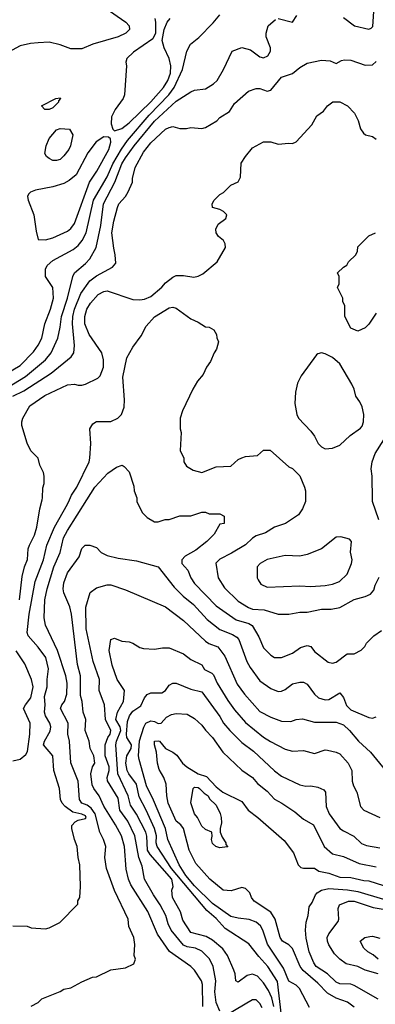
# Model space of a CAD drawing. Header units: inches. Extents: x 1793389 to 1900389, y 320802 to 470796.
# Tile 192 of 256: x 1820308 to 1822266, y 387221 to 392644. Entities that reach past the tile are written whole.
import ezdxf

# ---------------------------------------------------------------- set-up
doc = ezdxf.new("R2010")
doc.units = ezdxf.units.IN
doc.header["$MEASUREMENT"] = 0
doc.layers.add('B8328', color=7, linetype='Continuous')
doc.layers.add('B8329', color=7, linetype='Continuous')

msp = doc.modelspace()

# ---------------------------------------------------------------- linework, layer by layer
at = {"layer": 'B8328', "color": 2}
for points, elevation in [([(1820270, 387654), (1820348.4, 387651.6), (1820370, 387642), (1820450, 387638), (1820470, 387642), (1820528.4, 387671.6), (1820627.3, 387772.7), (1820628.4, 387791.6), (1820638, 387810), (1820642, 387870), (1820639, 387990), (1820629, 388030), (1820624, 388090), (1820609, 388130), (1820594, 388190), (1820594.6, 388205.4), (1820612.7, 388227.3), (1820630, 388236), (1820670, 388244.9), (1820674.5, 388250), (1820670, 388259), (1820650, 388268.7), (1820599.5, 388279.5), (1820557.2, 388310), (1820540.9, 388330), (1820532, 388350), (1820526, 388410), (1820496, 388510), (1820489.2, 388590), (1820439.3, 388650), (1820443.7, 388670), (1820474.5, 388725.5), (1820479.6, 388750), (1820474, 388770), (1820449.6, 388810), (1820443.6, 388830), (1820447.8, 388870), (1820444, 388916), (1820459, 388970), (1820459, 389010), (1820467, 389070), (1820451.1, 389131.1), (1820410, 389189.2), (1820355.1, 389250), (1820349.6, 389270), (1820359.6, 389370), (1820393.3, 389550), (1820439.6, 389670), (1820457.6, 389750), (1820498.4, 389850), (1820570, 389976), (1820581.2, 390000)], 298), ([(1820307.3, 389450), (1820322, 389578), (1820334, 389630), (1820350, 389672), (1820355.1, 389730), (1820360.9, 389750), (1820390, 389804.7), (1820402.7, 389850), (1820419, 389950), (1820431.5, 390000)], 302), ([(1820370, 387212), (1820410, 387232), (1820430, 387251.3), (1820530, 387291.3), (1820550, 387304.7), (1820590, 387312), (1820650, 387344.7), (1820708.9, 387371.1), (1820730, 387372), (1820810, 387412), (1820890, 387422), (1820935.3, 387444.7), (1820946, 387470), (1820938, 387490), (1820942, 387550), (1820935.3, 387590), (1820908.7, 387650), (1820904, 387690), (1820830, 387848), (1820786, 387970), (1820777.2, 388030), (1820781.2, 388090), (1820769.4, 388129.4), (1820749.3, 388170), (1820722.8, 388270), (1820701.8, 388301.8), (1820678.5, 388318.5), (1820649.5, 388330), (1820637, 388350), (1820629.4, 388450), (1820589.5, 388550.5), (1820582.7, 388670), (1820573.2, 388710), (1820574, 388770), (1820532.7, 388850), (1820539.3, 388870), (1820554.5, 388890), (1820567.3, 388930), (1820569.6, 388990), (1820561.6, 389030), (1820516.2, 389170), (1820449.6, 389309.6), (1820442, 389350), (1820445.6, 389450), (1820458.4, 389510), (1820496.3, 389630), (1820529.6, 389710), (1820549.6, 389790), (1820570, 389830.8), (1820677, 390000)], 294), ([(1820952, 390000), (1820952, 389990), (1820982, 389930), (1821010, 389902), (1821050, 389878), (1821070, 389878), (1821109.1, 389890.9), (1821130, 389891.3), (1821190, 389911.3), (1821250, 389912), (1821310, 389931.3), (1821331.1, 389931.1), (1821350, 389922), (1821410, 389922), (1821434, 389910), (1821434, 389870), (1821410, 389866), (1821378, 389810), (1821338, 389770), (1821276.7, 389723.3), (1821218, 389690), (1821201, 389670), (1821201, 389650), (1821232.7, 389612.7), (1821250.6, 389570), (1821270, 389538.8), (1821390, 389415.5), (1821499.5, 389339.5), (1821570, 389319.3), (1821588.5, 389308.5), (1821625.2, 389245.2), (1821650, 389184.7), (1821690, 389144.7), (1821710, 389131.3), (1821750, 389131), (1821810, 389156), (1821853.6, 389186.4), (1821890, 389198), (1821910, 389191.3), (1821930, 389164.7), (1822006.4, 389106.4), (1822030, 389101), (1822050, 389106), (1822110, 389151.3), (1822150, 389152), (1822188.4, 389171.6), (1822208.4, 389191.6), (1822218, 389210), (1822258, 389250), (1822300.2, 389279.8)], 294), ([(1821881, 390000), (1821881, 389990), (1821864.7, 389950), (1821842, 389918), (1821770.7, 389869.3), (1821710, 389849.2), (1821661.4, 389818.6), (1821610, 389801.2), (1821590, 389789), (1821550, 389752.7), (1821474.2, 389705.8), (1821410, 389672.7), (1821388.1, 389651.9), (1821401, 389570), (1821435.9, 389515.9), (1821510, 389442), (1821566.9, 389406.9), (1821590, 389398), (1821654.6, 389394.6), (1821730.9, 389370.9), (1821790, 389370.7), (1821850, 389380.5), (1821890, 389380.5), (1821970, 389397.3), (1822022, 389398), (1822070, 389406.8), (1822150, 389451), (1822210, 389466.8), (1822239.5, 389480.5), (1822257.5, 389502.5), (1822264, 389530), (1822286.3, 389573.7)], 298), ([(1822285.2, 389890), (1822249.6, 389990), (1822249.5, 390000)], 298), ([(1821315.6, 387210), (1821313.3, 387330), (1821309.3, 387350), (1821270, 387409), (1821250, 387429.2), (1821132.9, 387512.9), (1821067.3, 387607.2), (1821012.3, 387732.2), (1820919.8, 387879.8), (1820906.3, 387910), (1820894.5, 387965.5), (1820885.6, 388090), (1820867.3, 388150), (1820835.6, 388210), (1820770, 388313.2), (1820745.1, 388370), (1820715.6, 388410), (1820706.3, 388430), (1820698.4, 388490), (1820709.2, 388530), (1820720.7, 388550), (1820716.4, 388590), (1820696.3, 388630), (1820689.6, 388670), (1820667.8, 388730), (1820672.7, 388790), (1820658, 388830), (1820652.3, 388890), (1820642.7, 388922.7), (1820641.6, 389030), (1820626.8, 389093.2), (1820592.7, 389370), (1820584, 389410), (1820550, 389488), (1820546.6, 389510), (1820550, 389542), (1820570, 389598), (1820634.8, 389685.2), (1820650, 389732), (1820668, 389750), (1820694, 389750), (1820730, 389738), (1820756, 389710), (1820790, 389693.4), (1820850, 389678.4), (1820950, 389663.8), (1821070, 389630.7), (1821158, 389518), (1821206.8, 389470), (1821263.9, 389423.9), (1821340.7, 389340.7), (1821410, 389284.9), (1821478.7, 389258.7), (1821503.8, 389243.8), (1821513.4, 389230), (1821558, 389110), (1821576.1, 389076.1), (1821630, 389002.8), (1821690, 388960.7), (1821730, 388944), (1821750, 388946.8), (1821770, 388956), (1821810, 388986), (1821850, 388996), (1821870, 388996), (1821890, 388984.7), (1821931, 388930), (1821952, 388910), (1821990, 388898.8), (1822010, 388900.7), (1822070, 388936), (1822090, 388911), (1822107.1, 388867.1), (1822130, 388843), (1822230, 388801), (1822250, 388798), (1822270, 388804.7)], 290), ([(1821410, 387184), (1821389.4, 387230.6), (1821382, 387290), (1821387, 387350), (1821372, 387430), (1821363.7, 387450), (1821350, 387473.2), (1821310, 387514.5), (1821275.3, 387530), (1821230, 387537.6), (1821210, 387547), (1821142, 387630), (1821124.7, 387664.7), (1821111.6, 387710), (1821081.6, 387770), (1821044.4, 387824.4), (1820995.1, 387910), (1820982, 387982), (1820963, 388030), (1820942.4, 388150), (1820903.6, 388230), (1820858.7, 388290), (1820850, 388357.2), (1820791.7, 388451.7), (1820789.7, 388470), (1820800.8, 388510), (1820800.8, 388530), (1820777.6, 388590), (1820778.4, 388650), (1820793, 388690), (1820805.6, 388710), (1820809.6, 388730), (1820780.4, 388790), (1820774.5, 388870), (1820746, 388950), (1820746.6, 389010), (1820712, 389110), (1820673.6, 389290), (1820672, 389408), (1820695.3, 389490), (1820730, 389516), (1820790, 389531), (1820810, 389531.3), (1820890, 389504.7), (1821110, 389410.8), (1821210, 389334.8), (1821330, 389220.7), (1821348.5, 389208.5), (1821398.8, 389190), (1821438, 389138), (1821505.5, 388985.5), (1821544.9, 388930), (1821630, 388834.8), (1821690, 388802), (1821750, 388780.7), (1821800.2, 388779.8), (1821830, 388790.8), (1821865.6, 388794.4), (1821930, 388774.8), (1822050, 388774.8), (1822090, 388760.7), (1822124, 388730), (1822174, 388670), (1822238.8, 388610), (1822322, 388510)], 286), ([(1821707.8, 387210), (1821696.6, 387256.6), (1821677.3, 387297.2), (1821650, 387339.3), (1821616.1, 387376.1), (1821590, 387386.6), (1821560.4, 387379.6), (1821510, 387344), (1821498, 387350), (1821494, 387390), (1821486, 387410), (1821452.3, 387490), (1821426.2, 387526.2), (1821370, 387575.1), (1821334.9, 387594.9), (1821250, 387617.2), (1821205.8, 387685.8), (1821192.7, 387730), (1821149.3, 387810), (1821145.2, 387850), (1821153.2, 387870), (1821144.5, 387910), (1821026.1, 388046.1), (1821011.1, 388070), (1821007.2, 388147.2), (1821002, 388170), (1820950, 388269.4), (1820918.2, 388318.2), (1820905.1, 388370), (1820847.1, 388490), (1820837.7, 388650), (1820841, 388670), (1820863.7, 388730), (1820860.3, 388750), (1820837.4, 388790), (1820846.3, 388830), (1820878.7, 388890), (1820885.2, 388950), (1820844.5, 389010), (1820817, 389090), (1820800.9, 389170), (1820809.4, 389230.6), (1820830, 389238), (1820870, 389221), (1820910, 389218), (1820930, 389211.3), (1820970, 389186), (1820990, 389181), (1821050, 389178), (1821094.6, 389185.4), (1821130, 389184.7), (1821210, 389151), (1821250, 389121), (1821310, 389091), (1821325.2, 389065.2), (1821365.8, 389045.8), (1821375.6, 389035.6), (1821395.5, 388990), (1821454.2, 388894.2), (1821490, 388842.8), (1821550, 388774), (1821650, 388693.4), (1821688.5, 388668.5), (1821770, 388627.3), (1821810, 388614.8), (1821870, 388618.8), (1821930, 388602.8), (1821990, 388622.8), (1822002, 388622), (1822050, 388611), (1822070, 388601), (1822116, 388550), (1822136, 388510), (1822138.8, 388450), (1822145.2, 388425.2), (1822164.7, 388390), (1822184.7, 388310), (1822202, 388290), (1822290.7, 388250.7)], 282), ([(1820270, 388562.4), (1820310, 388571), (1820342, 388598), (1820350, 388614), (1820364, 388710), (1820366, 388770), (1820329.4, 388850), (1820339, 388870), (1820369.2, 388910), (1820380.9, 388970), (1820372.3, 389010), (1820336.6, 389096.6), (1820287.5, 389167.5)], 302), ([(1821750, 387158), (1821727, 387347), (1821673.6, 387430), (1821624.2, 387484.2), (1821570, 387555.1), (1821438.9, 387638.9), (1821390, 387694), (1821338.5, 387738.5), (1821143.1, 387970), (1821064.2, 388090), (1821059.7, 388110), (1821060.4, 388150), (1821049.8, 388189.8), (1821004.7, 388290), (1820964.7, 388364.7), (1820950, 388433.2), (1820908, 388490), (1820899.7, 388510), (1820892.8, 388550), (1820898.3, 388590), (1820921.1, 388630), (1820923.5, 388650), (1820898, 388690), (1820894.8, 388710), (1820901.4, 388778.6), (1820912, 388810), (1820930, 388835.5), (1820974.5, 388865.5), (1820994.7, 388910), (1821010, 388928.4), (1821030, 388937.6), (1821090, 388937.1), (1821109.7, 388950.3), (1821130, 388979.1), (1821150, 388990.5), (1821170, 388990.5), (1821250, 388957.3), (1821310, 388942.8), (1821410, 388806), (1821430.4, 388770.4), (1821464, 388730), (1821530, 388664), (1821595.1, 388615.1), (1821710, 388507.3), (1821750, 388478.8), (1821850, 388431), (1821883.5, 388423.5), (1821910, 388424.7), (1821950, 388418), (1821982, 388402), (1821990.8, 388390), (1821994.9, 388310), (1822010.7, 388270), (1822070.6, 388190.6), (1822090, 388176), (1822147.1, 388147.1), (1822190, 388106.8), (1822216.8, 388096.8), (1822290, 388083)], 278), ([(1821904.1, 387204.1), (1821847.9, 387307.9), (1821830, 387326), (1821790, 387348.7), (1821760.9, 387420.9), (1821672.6, 387552.6), (1821647, 387630), (1821633.9, 387653.9), (1821610, 387674), (1821570.8, 387689.2), (1821510, 387695.1), (1821470, 387706), (1821370, 387775.8), (1821270, 387873.3), (1821223, 387930), (1821185.6, 387990), (1821123.6, 388130), (1821111.2, 388190), (1821044.9, 388344.9), (1821005.2, 388425.2), (1820965.1, 388570), (1820961.6, 388590), (1820967.3, 388672.7), (1820991.4, 388748.6), (1821002.7, 388770), (1821030, 388782), (1821050, 388778.8), (1821070, 388767.3), (1821086, 388770), (1821116.5, 388803.5), (1821143.2, 388816.8), (1821170, 388822.8), (1821230, 388818.8), (1821270, 388794.8), (1821310, 388758.8), (1821330.4, 388730.4), (1821370, 388690.8), (1821426, 388610), (1821530, 388511), (1821590, 388471), (1821617.5, 388437.5), (1821670, 388394.8), (1821710.5, 388350.5), (1821751.3, 388330), (1821822, 388282), (1821870, 388241), (1821924.7, 388210), (1821984, 388090), (1822030.5, 388050.5), (1822090, 388035.5), (1822176.1, 387996.1), (1822270, 387979.3)], 274), ([(1822150, 387205.1), (1822112.4, 387232.4), (1822050, 387254.7), (1822002.4, 387282.4), (1821950, 387338.4), (1821867.7, 387407.7), (1821851.6, 387430), (1821810, 387528.7), (1821789.3, 387549.3), (1821755.3, 387570), (1821741.2, 387590), (1821714.5, 387690), (1821689.6, 387729.6), (1821599, 387790), (1821584, 387810), (1821575.1, 387835.1), (1821550, 387859), (1821530, 387864), (1821472.7, 387847.3), (1821428.7, 387850), (1821354, 387910), (1821276.6, 387996.6), (1821240.9, 388070), (1821209.4, 388189.4), (1821195.3, 388210), (1821169.4, 388230), (1821124.5, 388330), (1821117, 388370), (1821113.8, 388433.8), (1821102, 388470), (1821075.3, 388515.3), (1821066.6, 388550), (1821061.2, 388610), (1821049.2, 388650), (1821049.6, 388670.4), (1821070, 388673.4), (1821078, 388670), (1821110.4, 388630.4), (1821150.3, 388610.3), (1821173.3, 388593.3), (1821204.9, 388550), (1821228.2, 388530), (1821290, 388490.4), (1821335.3, 388475.3), (1821390, 388419.1), (1821426.8, 388390), (1821530, 388338), (1821564.7, 388290), (1821618, 388250), (1821764.5, 388124.5), (1821815.9, 388055.9), (1821841, 387990), (1821855.3, 387975.3), (1821870, 387971), (1821930, 387970.8), (1821954.8, 387954.8), (1822010, 387944), (1822070, 387922), (1822130, 387920.4), (1822202.8, 387902.8), (1822230, 387901.6), (1822310, 387876.4)], 270), ([(1822282, 387250), (1822150, 387324.5), (1822130, 387331.8), (1822070, 387334), (1822050, 387343.7), (1822002.7, 387390), (1821940.9, 387430), (1821927, 387450), (1821902, 387510), (1821884.9, 387584.9), (1821882, 387630), (1821885.3, 387674.7), (1821896, 387710), (1821901.2, 387758.8), (1821918, 387782), (1821935.9, 387824.1), (1821944.9, 387835.1), (1821970, 387850.5), (1822010, 387858.7), (1822112.7, 387852.7), (1822170, 387842.8), (1822310, 387801.1)], 266), ([(1822282, 387390), (1822209.7, 387409.7), (1822170, 387429.4), (1822105.1, 387445.1), (1822069.5, 387469.5), (1822040.1, 387500.1), (1822009.5, 387549.5), (1822002.7, 387570), (1822001.2, 387590), (1822009.3, 387610), (1822062, 387678), (1822065.2, 387690), (1822062, 387750), (1822068.7, 387770), (1822118, 387790), (1822150, 387790.3), (1822254.6, 387754.6), (1822430, 387725.3)], 262), ([(1822281.2, 387470), (1822253.8, 387493.8), (1822224, 387510), (1822202, 387530), (1822182, 387570), (1822208, 387590), (1822234.8, 387594.8), (1822250, 387596), (1822290, 387586)], 258), ([(1821642.7, 387202.7), (1821630, 387225.2), (1821610, 387246), (1821590, 387246.6), (1821450, 387163.7)], 286)]:
    msp.add_lwpolyline(points, dxfattribs=dict(at, elevation=elevation))
for points, elevation in [([(1822076.5, 389796.5), (1822050, 389794), (1821970, 389729.2), (1821890, 389698), (1821849.4, 389689.4), (1821770, 389692.7), (1821670, 389672), (1821631, 389650), (1821616, 389630), (1821616, 389570), (1821619.8, 389559.8), (1821635.3, 389535.3), (1821670, 389518), (1821850, 389526.8), (1821910, 389522), (1821990, 389528), (1822030, 389535.5), (1822068.7, 389550), (1822110, 389591), (1822134.5, 389650), (1822138, 389670), (1822129.3, 389710.7), (1822134, 389770), (1822124, 389784)], 302), ([(1821410, 388084), (1821388, 388090), (1821370, 388108), (1821364, 388130), (1821368, 388148), (1821366, 388170), (1821330, 388184), (1821310, 388202), (1821286, 388250), (1821269.5, 388270), (1821249.4, 388330.6), (1821262, 388410), (1821270, 388418), (1821290, 388416), (1821298, 388410), (1821323.5, 388383.5), (1821344.7, 388370), (1821353.4, 388353.4), (1821390, 388318), (1821411.8, 388271.8), (1821417.1, 388250), (1821418.5, 388221.5), (1821411, 388190), (1821411.3, 388170), (1821422, 388142), (1821442, 388110), (1821442, 388102), (1821451.1, 388091.1), (1821454, 388090), (1821450, 388088)], 266)]:
    msp.add_lwpolyline(points, close=True, dxfattribs=dict(at, elevation=elevation))
at = {"layer": 'B8329', "color": 2}
for points, elevation in [([(1820778, 392710), (1820891.3, 392630), (1820911, 392610), (1820911.3, 392590), (1820892, 392570), (1820850.4, 392549.6), (1820710.5, 392509.5), (1820650, 392484), (1820590, 392484), (1820530, 392506), (1820470, 392519.5), (1820410, 392517.6), (1820366.9, 392513.1), (1820310, 392499.6), (1820159.9, 392420.1), (1820090, 392397.2), (1820060.2, 392400.2), (1820020.7, 392420.7), (1820000, 392426.7)], 314), ([(1820230, 390692.4), (1820310, 390740.5), (1820384.4, 390815.6), (1820410, 390850.8), (1820429.5, 390890), (1820446.6, 390970), (1820477.6, 391050), (1820494, 391110), (1820489.5, 391169.5), (1820449.3, 391230), (1820449.4, 391270), (1820459.3, 391290), (1820490, 391317.3), (1820602, 391378), (1820630, 391400.7), (1820652.5, 391427.5), (1820673.3, 391470), (1820714.3, 391650), (1820790, 391779.1), (1820820.4, 391850), (1820868.1, 391931.9), (1820901.5, 391978.5), (1821020.8, 392119.2), (1821128, 392230), (1821157.4, 392270), (1821203.6, 392370), (1821228.7, 392470), (1821248, 392510), (1821294.8, 392545.2), (1821373.6, 392626.4), (1821410, 392670.6)], 314), ([(1821730, 392650.6), (1821810, 392631.3), (1821832.9, 392667.1)], 310), ([(1822090, 392656), (1822150.5, 392610.5), (1822230, 392591.3), (1822243.1, 392596.9), (1822252.5, 392607.5), (1822258, 392690)], 310), ([(1820216.3, 390603.7), (1820340.1, 390679.9), (1820449.4, 390770), (1820480.7, 390810), (1820516.9, 390890), (1820531.3, 390950), (1820538, 391010), (1820571.2, 391110), (1820599.3, 391230), (1820609.6, 391250.4), (1820670, 391300.7), (1820692.9, 391327.1), (1820729.5, 391390), (1820754.7, 391510), (1820768.3, 391630), (1820830.8, 391749.2), (1820869.8, 391850), (1820890, 391883.8), (1820937.4, 391950), (1821050, 392084.9), (1821170, 392194.9), (1821250, 392246.8), (1821270, 392256), (1821330, 392262.8), (1821374, 392290), (1821394, 392310), (1821429.4, 392370.6), (1821478, 392470), (1821530, 392491.3), (1821578, 392478), (1821630, 392438.8), (1821650, 392434.8), (1821674.5, 392445.5), (1821689.2, 392470), (1821689.2, 392490), (1821665.2, 392550), (1821664, 392570), (1821675.3, 392610), (1821715.5, 392644.5)], 310), ([(1821050.8, 392650), (1821056, 392630), (1821056, 392570), (1821040.5, 392539.5), (1820934.6, 392465.4), (1820898, 392430), (1820891.3, 392410), (1820896, 392390), (1820884, 392230), (1820877.3, 392210), (1820834, 392150), (1820814, 392110), (1820811, 392070), (1820821, 392041), (1820830, 392032), (1820870, 392044), (1820910, 392076.3), (1821030, 392192.4), (1821098.9, 392270), (1821124, 392310), (1821137.7, 392350), (1821139.7, 392390), (1821131.5, 392430), (1821103.7, 392490), (1821092.7, 392530), (1821104, 392590), (1821119, 392630), (1821135.3, 392650)], 318), ([(1820270, 390570.3), (1820330, 390599.5), (1820481.7, 390698.3), (1820591.8, 390788.2), (1820605.2, 390810), (1820609.3, 390850), (1820598, 390970), (1820600.5, 391010), (1820609.8, 391050.2), (1820644.2, 391135.8), (1820694.1, 391205.8), (1820730, 391233.4), (1820819, 391281), (1820836.4, 391303.6), (1820834, 391350), (1820825.1, 391385.1), (1820815.6, 391470), (1820825.1, 391534.9), (1820846, 391610), (1820853.2, 391630), (1820889.3, 391670.7), (1820904.7, 391695.3), (1820928.7, 391750), (1820929, 391770), (1820944, 391830), (1820990, 391914.8), (1821030, 391966.8), (1821110, 392041), (1821131.1, 392051.1), (1821150, 392056), (1821190, 392044.7), (1821225.4, 392045.4), (1821250, 392051.3), (1821310, 392044.7), (1821330, 392051.3), (1821392.7, 392087.3), (1821410, 392104.7), (1821462, 392138), (1821490, 392182), (1821568, 392250), (1821610, 392266), (1821630, 392266), (1821670, 392251), (1821690, 392256), (1821750, 392326.8), (1821810, 392347.3), (1821850, 392380.7), (1821890, 392404), (1821970, 392420.7), (1822018, 392418), (1822050, 392402), (1822080.4, 392419.6), (1822096.4, 392423.6), (1822130, 392420.7), (1822210, 392394), (1822250, 392396.3), (1822270, 392414)], 306), ([(1820431.5, 390000), (1820434, 390010), (1820434.6, 390065.4), (1820442, 390090), (1820442, 390130), (1820438, 390150), (1820418, 390190), (1820408.7, 390230), (1820369, 390270), (1820348.4, 390311.6), (1820319, 390410), (1820319, 390430), (1820325.2, 390450), (1820363.3, 390516.7), (1820445.8, 390574.2), (1820570, 390634), (1820610, 390637.3), (1820630, 390631), (1820650, 390631), (1820670, 390636), (1820738, 390670), (1820750, 390682), (1820769.1, 390730.9), (1820769, 390770), (1820759, 390810), (1820689.7, 390909.7), (1820666, 390970), (1820666, 391010), (1820676.9, 391050), (1820696.6, 391083.4), (1820739, 391130), (1820770, 391147.7), (1820790, 391150.5), (1820930, 391102.8), (1820970, 391100.7), (1820994.8, 391105.2), (1821030, 391118.8), (1821089.6, 391170.4), (1821110, 391194.8), (1821150, 391226), (1821170, 391236), (1821210, 391236), (1821266.8, 391226.8), (1821290, 391231), (1821315.5, 391244.5), (1821394, 391310), (1821441.2, 391390), (1821439, 391410), (1821430, 391428), (1821402, 391450), (1821388.7, 391470), (1821388, 391490), (1821401.2, 391518.8), (1821442, 391550), (1821448.7, 391570), (1821430, 391588.7), (1821410, 391599), (1821369.1, 391609.1), (1821368, 391630), (1821378, 391650), (1821410, 391682), (1821430, 391692), (1821470, 391732), (1821510, 391752), (1821523.1, 391776.9), (1821526.3, 391853.7), (1821550, 391891.3), (1821590, 391938), (1821650, 391971), (1821690, 391971.3), (1821730, 391958), (1821790, 391964.7), (1821810, 391962), (1821830, 391972), (1821915.3, 392064.7), (1821944.5, 392115.5), (1821980.2, 392139.8), (1822002, 392170), (1822031.6, 392191.6), (1822070, 392192), (1822112, 392170), (1822151, 392130), (1822171.6, 392088.4), (1822183.5, 392043.5), (1822199.8, 392019.8), (1822210.9, 392010.9), (1822250, 392001), (1822270, 391986)], 302), ([(1822270, 391028), (1822230, 390968), (1822210, 390948), (1822170, 390928), (1822130, 390946), (1822098, 391010), (1822098, 391070), (1822086, 391090), (1822086, 391110), (1822058, 391170), (1822066, 391190), (1822066, 391230), (1822058, 391250), (1822090, 391282), (1822108.4, 391291.6), (1822118, 391310), (1822158, 391350), (1822168, 391370), (1822170, 391394), (1822230, 391454), (1822266, 391470)], 298), ([(1820581.2, 390000), (1820593.6, 390026.4), (1820622.7, 390070), (1820689.4, 390210), (1820694.5, 390230), (1820699.3, 390310), (1820694, 390390), (1820710, 390418), (1820730, 390431.3), (1820810, 390431), (1820848, 390450), (1820868.7, 390470), (1820882, 390510), (1820885.2, 390550), (1820875.5, 390675.5), (1820898, 390782), (1820930, 390841), (1820977.2, 390902.8), (1821004.2, 390955.8), (1821050, 391006.8), (1821130, 391057.3), (1821150, 391060.7), (1821170, 391056), (1821250, 390996), (1821290, 390978), (1821330, 390952), (1821350, 390951.3), (1821376.9, 390936.9), (1821392, 390910), (1821392.7, 390892.7), (1821402, 390870), (1821391.3, 390830), (1821378, 390810), (1821358, 390762), (1821336, 390730), (1821318, 390690), (1821287.5, 390652.5), (1821261, 390610), (1821204.7, 390490), (1821191.3, 390450), (1821191, 390390), (1821196, 390370), (1821191.6, 390271.6), (1821211.3, 390230), (1821212, 390210), (1821225.4, 390185.4), (1821263.5, 390163.5), (1821310, 390151), (1821390, 390181), (1821470, 390184.7), (1821510, 390222), (1821530, 390232), (1821550, 390238), (1821616.4, 390243.6), (1821650, 390274), (1821687.3, 390272.7), (1821790, 390182), (1821810, 390172), (1821850, 390131.3), (1821876, 390070), (1821881, 390050), (1821881, 390000)], 298), ([(1822249.5, 390000), (1822247.8, 390130), (1822243, 390170), (1822247.8, 390210), (1822265.4, 390254.6), (1822313.2, 390330)], 298), ([(1820677, 390000), (1820721.2, 390070), (1820793.6, 390146.4), (1820840.2, 390179.8), (1820871.1, 390191.1), (1820883.6, 390183.6), (1820910, 390154), (1820935.3, 390075.3), (1820938, 390050), (1820952, 390010), (1820952, 390000)], 294)]:
    msp.add_lwpolyline(points, dxfattribs=dict(at, elevation=elevation))
for points, elevation in [([(1820470, 392148.7), (1820446, 392150), (1820428, 392170), (1820506, 392210), (1820530, 392214), (1820532, 392210), (1820522, 392198), (1820522, 392190), (1820490, 392158)], 314), ([(1820510, 391868), (1820490, 391868.7), (1820470, 391879), (1820455.3, 391890), (1820446.8, 391906.8), (1820453.2, 391950), (1820469.2, 391990), (1820510, 392038), (1820530, 392044.7), (1820582, 392042), (1820601, 392010), (1820586.8, 391950), (1820577.3, 391930), (1820550, 391894), (1820530, 391874)], 314), ([(1820770, 391999), (1820728.3, 391971.7), (1820682.8, 391910), (1820618.8, 391790), (1820580.9, 391759.1), (1820550, 391742.9), (1820490, 391723.6), (1820394.4, 391705.6), (1820366.4, 391693.6), (1820356.9, 391683.1), (1820351.3, 391670), (1820354.8, 391650), (1820385.5, 391570), (1820398.8, 391478.8), (1820410, 391434), (1820450, 391431.3), (1820490, 391442.8), (1820570, 391478.8), (1820590, 391494.8), (1820610, 391521), (1820691.3, 391748.7), (1820732, 391810), (1820798.4, 391930), (1820808.7, 391970), (1820808, 391988), (1820796.4, 391996.4)], 318), ([(1821970, 390809), (1821950, 390804), (1821942.5, 390797.5), (1821856.8, 390683.2), (1821838, 390642), (1821826.4, 390593.6), (1821822.8, 390530), (1821834, 390470), (1821842.8, 390450), (1821910, 390378), (1821930.8, 390350), (1821951.3, 390310), (1821970, 390291.3), (1821990, 390281), (1822030, 390284.7), (1822070, 390301), (1822126.3, 390353.7), (1822184.8, 390395.2), (1822193.6, 390406.4), (1822200.9, 390430), (1822202.7, 390470), (1822192.5, 390512.5), (1822180.2, 390540.2), (1822159, 390570), (1822149.1, 390609.1), (1822136.5, 390636.5), (1822070, 390749), (1822030, 390784), (1821990, 390804)], 302)]:
    msp.add_lwpolyline(points, close=True, dxfattribs=dict(at, elevation=elevation))

doc.saveas('drawing.dxf')
